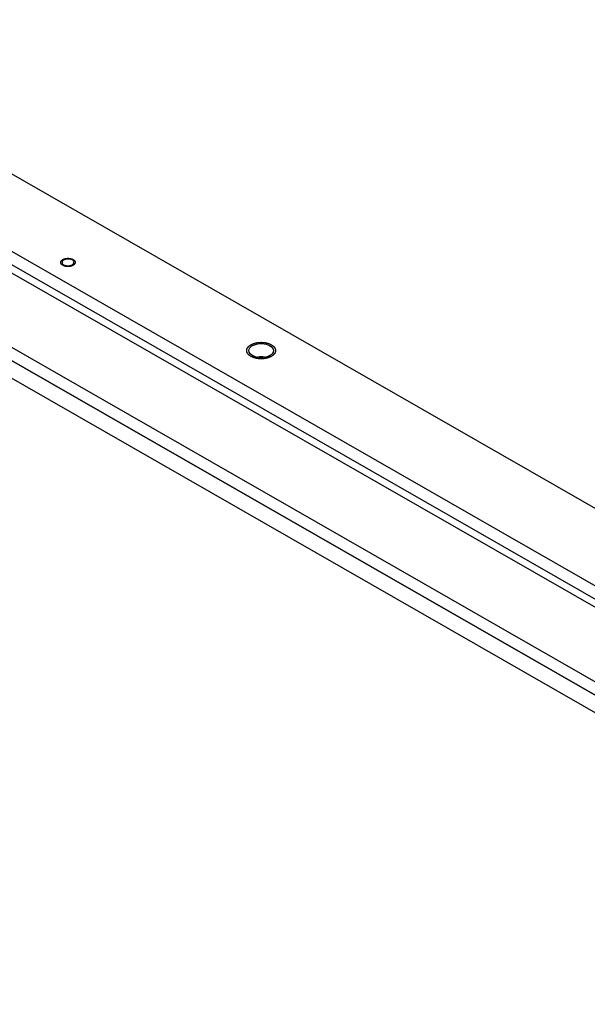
# Model space of a CAD drawing. Header units: millimetres. Extents: x 0 to 4195, y 0 to 2965.
# Tile 34 of 67: x 3634 to 3713, y 1787 to 1923. Entities that reach past the tile are written whole.
import ezdxf

# ---------------------------------------------------------------- set-up
doc = ezdxf.new("R2010")
doc.units = ezdxf.units.MM
doc.header["$LTSCALE"] = 231.275
doc.layers.get('0').update_dxf_attribs({"linetype": 'CONTINUOUS'})
for name, color, linetype in [('3_DATUM_AXES', 7, 'CONTINUOUS'), ('ALL_AXIS', 7, 'CONTINUOUS'), ('ALL_CHAMFER', 7, 'CONTINUOUS'), ('ALL_ROUND', 7, 'CONTINUOUS')]:
    doc.layers.add(name, color=color, linetype=linetype)

msp = doc.modelspace()

# ---------------------------------------------------------------- linework, layer by layer
at = {"color": 7, "linetype": 'Continuous'}
for p, q in [((3577.3453, 1922.9857), (3784.1741, 1804.3536)), ((3577.3453, 1921.1426), (3784.1741, 1802.5105)), ((3586.3609, 1914.8456), (3784.1741, 1801.3846)), ((3596.2093, 1898.8545), (3784.1741, 1791.0423)), ((3784.1741, 1789.1993), (3606.2306, 1891.2634)), ((3784.1741, 1786.7418), (3606.2306, 1888.8059))]:
    msp.add_line(p, q, dxfattribs=at)
at = {"color": 2, "linetype": 'Continuous'}
for points, knots in [([(3639.9243, 1890.0526), (3639.9368, 1890.0585), (3639.962, 1890.0703), (3639.9997, 1890.0881), (3640.0311, 1890.1029), (3640.053, 1890.1133), (3640.0658, 1890.1191), (3640.0747, 1890.124), (3640.0859, 1890.1268), (3640.1001, 1890.1314), (3640.1253, 1890.139), (3640.1611, 1890.1501), (3640.197, 1890.1611), (3640.222, 1890.1689), (3640.2364, 1890.1731), (3640.2468, 1890.1769), (3640.2588, 1890.1785), (3640.2743, 1890.1814), (3640.3016, 1890.186), (3640.3404, 1890.1929), (3640.3793, 1890.1997), (3640.4065, 1890.2045), (3640.4221, 1890.2071), (3640.4335, 1890.2096), (3640.4461, 1890.2099), (3640.4625, 1890.211), (3640.4914, 1890.2125), (3640.5325, 1890.2149), (3640.5738, 1890.2174), (3640.6066, 1890.2189), (3640.6315, 1890.2214), (3640.6556, 1890.219), (3640.6881, 1890.2175), (3640.7285, 1890.2151), (3640.769, 1890.2128), (3640.7973, 1890.2113), (3640.8134, 1890.2102), (3640.8258, 1890.21), (3640.8373, 1890.2075), (3640.8529, 1890.205), (3640.8801, 1890.2002), (3640.9191, 1890.1935), (3640.9579, 1890.1867), (3640.9852, 1890.1821), (3641.0007, 1890.1792), (3641.0127, 1890.1777), (3641.0232, 1890.1739), (3641.0376, 1890.1697), (3641.0627, 1890.1619), (3641.0986, 1890.151), (3641.1345, 1890.14), (3641.1597, 1890.1325), (3641.1739, 1890.1279), (3641.1851, 1890.1251), (3641.1943, 1890.1201), (3641.2072, 1890.1143), (3641.2296, 1890.1037), (3641.2617, 1890.0887), (3641.2936, 1890.0736), (3641.3162, 1890.0631), (3641.3287, 1890.057), (3641.339, 1890.0528), (3641.3461, 1890.0471), (3641.3566, 1890.04), (3641.3746, 1890.0273), (3641.4005, 1890.0093), (3641.4262, 1889.9913), (3641.4444, 1889.9787), (3641.4545, 1889.9714), (3641.4629, 1889.9663), (3641.468, 1889.9598), (3641.4759, 1889.9517), (3641.4892, 1889.9373), (3641.5085, 1889.9168), (3641.5276, 1889.8962), (3641.5412, 1889.8818), (3641.5487, 1889.8735), (3641.5552, 1889.8676), (3641.558, 1889.8607), (3641.563, 1889.8518), (3641.5712, 1889.8362), (3641.5832, 1889.8139), (3641.5949, 1889.7916), (3641.6034, 1889.776), (3641.6079, 1889.767), (3641.6123, 1889.7605), (3641.6127, 1889.7533), (3641.6146, 1889.7438), (3641.6173, 1889.7273), (3641.6216, 1889.7037), (3641.6256, 1889.6801), (3641.6286, 1889.6635), (3641.63, 1889.6541), (3641.6321, 1889.647), (3641.63, 1889.64), (3641.6287, 1889.6307), (3641.6258, 1889.6145), (3641.6219, 1889.5913), (3641.6178, 1889.5681), (3641.6152, 1889.5518), (3641.6134, 1889.5426), (3641.613, 1889.5355), (3641.6086, 1889.5289), (3641.6042, 1889.5199), (3641.5958, 1889.5043), (3641.5842, 1889.482), (3641.5723, 1889.4597), (3641.5643, 1889.444), (3641.5593, 1889.4352), (3641.5566, 1889.4283), (3641.55, 1889.4223), (3641.5427, 1889.414), (3641.5291, 1889.3996), (3641.5102, 1889.379), (3641.491, 1889.3584), (3641.4778, 1889.344), (3641.4699, 1889.3358), (3641.4649, 1889.3294), (3641.4563, 1889.3241), (3641.4461, 1889.3167), (3641.4275, 1889.3039), (3641.4014, 1889.2855), (3641.3699, 1889.2635), (3641.349, 1889.2488), (3641.3385, 1889.2414)], [0, 0, 0, 0, 0.015625, 0.03125, 0.046875, 0.0546875, 0.05859375, 0.0625, 0.06640625, 0.0703125, 0.078125, 0.09375, 0.109375, 0.1171875, 0.12109375, 0.125, 0.12890625, 0.1328125, 0.140625, 0.15625, 0.171875, 0.1796875, 0.18359375, 0.1875, 0.19140625, 0.1953125, 0.203125, 0.21875, 0.234375, 0.2421875, 0.25, 0.2578125, 0.265625, 0.28125, 0.296875, 0.3046875, 0.30859375, 0.3125, 0.31640625, 0.3203125, 0.328125, 0.34375, 0.359375, 0.3671875, 0.37109375, 0.375, 0.37890625, 0.3828125, 0.390625, 0.40625, 0.421875, 0.4296875, 0.43359375, 0.4375, 0.44140625, 0.4453125, 0.453125, 0.46875, 0.484375, 0.4921875, 0.49609375, 0.5, 0.50390625, 0.5078125, 0.515625, 0.53125, 0.546875, 0.5546875, 0.55859375, 0.5625, 0.56640625, 0.5703125, 0.578125, 0.59375, 0.609375, 0.6171875, 0.62109375, 0.625, 0.62890625, 0.6328125, 0.640625, 0.65625, 0.671875, 0.6796875, 0.68359375, 0.6875, 0.69140625, 0.6953125, 0.703125, 0.71875, 0.734375, 0.7421875, 0.74609375, 0.75, 0.75390625, 0.7578125, 0.765625, 0.78125, 0.796875, 0.8046875, 0.80859375, 0.8125, 0.81640625, 0.8203125, 0.828125, 0.84375, 0.859375, 0.8671875, 0.87109375, 0.875, 0.87890625, 0.8828125, 0.890625, 0.90625, 0.921875, 0.9296875, 0.93359375, 0.9375, 0.94140625, 0.9453125, 0.953125, 0.96875, 0.984375, 1, 1, 1, 1]), ([(3641.3385, 1889.2414), (3641.3259, 1889.2355), (3641.3008, 1889.2237), (3641.2631, 1889.2059), (3641.2316, 1889.1911), (3641.2097, 1889.1807), (3641.197, 1889.1749), (3641.1881, 1889.17), (3641.1768, 1889.1671), (3641.1627, 1889.1626), (3641.1375, 1889.155), (3641.1017, 1889.1439), (3641.0658, 1889.1329), (3641.0408, 1889.1251), (3641.0264, 1889.1209), (3641.0159, 1889.1171), (3641.0039, 1889.1155), (3640.9885, 1889.1126), (3640.9612, 1889.108), (3640.9224, 1889.1011), (3640.8835, 1889.0943), (3640.8563, 1889.0894), (3640.8407, 1889.0869), (3640.8292, 1889.0843), (3640.8166, 1889.0841), (3640.8002, 1889.083), (3640.7714, 1889.0815), (3640.7302, 1889.0791), (3640.689, 1889.0766), (3640.6561, 1889.075), (3640.6313, 1889.0726), (3640.6071, 1889.075), (3640.5747, 1889.0765), (3640.5343, 1889.0789), (3640.4938, 1889.0812), (3640.4655, 1889.0827), (3640.4493, 1889.0838), (3640.437, 1889.084), (3640.4255, 1889.0865), (3640.4099, 1889.089), (3640.3827, 1889.0938), (3640.3437, 1889.1005), (3640.3048, 1889.1073), (3640.2775, 1889.1119), (3640.2621, 1889.1148), (3640.2501, 1889.1163), (3640.2396, 1889.1201), (3640.2251, 1889.1243), (3640.2001, 1889.1321), (3640.1641, 1889.1429), (3640.1283, 1889.154), (3640.1031, 1889.1615), (3640.0889, 1889.1661), (3640.0777, 1889.1689), (3640.0685, 1889.1739), (3640.0555, 1889.1797), (3640.0332, 1889.1903), (3640.0011, 1889.2053), (3639.9692, 1889.2204), (3639.9466, 1889.2309), (3639.934, 1889.237), (3639.9237, 1889.2412), (3639.9167, 1889.2469), (3639.9061, 1889.254), (3639.8882, 1889.2667), (3639.8623, 1889.2846), (3639.8366, 1889.3027), (3639.8184, 1889.3153), (3639.8083, 1889.3226), (3639.7998, 1889.3277), (3639.7948, 1889.3341), (3639.7869, 1889.3423), (3639.7736, 1889.3567), (3639.7542, 1889.3772), (3639.7351, 1889.3978), (3639.7215, 1889.4122), (3639.7141, 1889.4204), (3639.7075, 1889.4264), (3639.7048, 1889.4333), (3639.6998, 1889.4422), (3639.6916, 1889.4578), (3639.6796, 1889.4801), (3639.6678, 1889.5024), (3639.6593, 1889.518), (3639.6549, 1889.527), (3639.6504, 1889.5335), (3639.6501, 1889.5407), (3639.6481, 1889.5501), (3639.6454, 1889.5667), (3639.6412, 1889.5903), (3639.6372, 1889.6139), (3639.6342, 1889.6305), (3639.6328, 1889.6399), (3639.6307, 1889.647), (3639.6328, 1889.6539), (3639.6341, 1889.6632), (3639.637, 1889.6795), (3639.6409, 1889.7027), (3639.645, 1889.7259), (3639.6476, 1889.7422), (3639.6494, 1889.7514), (3639.6498, 1889.7585), (3639.6541, 1889.7651), (3639.6586, 1889.774), (3639.667, 1889.7896), (3639.6786, 1889.812), (3639.6905, 1889.8343), (3639.6985, 1889.85), (3639.7035, 1889.8588), (3639.7062, 1889.8657), (3639.7127, 1889.8717), (3639.7201, 1889.88), (3639.7336, 1889.8944), (3639.7526, 1889.915), (3639.7718, 1889.9356), (3639.785, 1889.95), (3639.7929, 1889.9582), (3639.7979, 1889.9646), (3639.8065, 1889.9699), (3639.8167, 1889.9773), (3639.8352, 1889.9901), (3639.8614, 1890.0085), (3639.8928, 1890.0305), (3639.9138, 1890.0452), (3639.9243, 1890.0526)], [0, 0, 0, 0, 0.015625, 0.03125, 0.046875, 0.0546875, 0.05859375, 0.0625, 0.06640625, 0.0703125, 0.078125, 0.09375, 0.109375, 0.1171875, 0.12109375, 0.125, 0.12890625, 0.1328125, 0.140625, 0.15625, 0.171875, 0.1796875, 0.18359375, 0.1875, 0.19140625, 0.1953125, 0.203125, 0.21875, 0.234375, 0.2421875, 0.25, 0.2578125, 0.265625, 0.28125, 0.296875, 0.3046875, 0.30859375, 0.3125, 0.31640625, 0.3203125, 0.328125, 0.34375, 0.359375, 0.3671875, 0.37109375, 0.375, 0.37890625, 0.3828125, 0.390625, 0.40625, 0.421875, 0.4296875, 0.43359375, 0.4375, 0.44140625, 0.4453125, 0.453125, 0.46875, 0.484375, 0.4921875, 0.49609375, 0.5, 0.50390625, 0.5078125, 0.515625, 0.53125, 0.546875, 0.5546875, 0.55859375, 0.5625, 0.56640625, 0.5703125, 0.578125, 0.59375, 0.609375, 0.6171875, 0.62109375, 0.625, 0.62890625, 0.6328125, 0.640625, 0.65625, 0.671875, 0.6796875, 0.68359375, 0.6875, 0.69140625, 0.6953125, 0.703125, 0.71875, 0.734375, 0.7421875, 0.74609375, 0.75, 0.75390625, 0.7578125, 0.765625, 0.78125, 0.796875, 0.8046875, 0.80859375, 0.8125, 0.81640625, 0.8203125, 0.828125, 0.84375, 0.859375, 0.8671875, 0.87109375, 0.875, 0.87890625, 0.8828125, 0.890625, 0.90625, 0.921875, 0.9296875, 0.93359375, 0.9375, 0.94140625, 0.9453125, 0.953125, 0.96875, 0.984375, 1, 1, 1, 1]), ([(3668.8096, 1876.6076), (3668.7845, 1876.5958), (3668.7342, 1876.5721), (3668.6714, 1876.5425), (3668.6211, 1876.5188), (3668.5834, 1876.501), (3668.5519, 1876.4863), (3668.53, 1876.4758), (3668.5173, 1876.47), (3668.5084, 1876.4652), (3668.4971, 1876.4623), (3668.4829, 1876.4577), (3668.4578, 1876.4501), (3668.422, 1876.439), (3668.379, 1876.4258), (3668.3216, 1876.4082), (3668.2643, 1876.3905), (3668.2141, 1876.3752), (3668.1891, 1876.3674), (3668.1747, 1876.3631), (3668.1642, 1876.3593), (3668.1522, 1876.3577), (3668.1368, 1876.3549), (3668.1095, 1876.3502), (3668.0551, 1876.3406), (3667.9773, 1876.327), (3667.8996, 1876.3133), (3667.8451, 1876.3038), (3667.8179, 1876.299), (3667.8023, 1876.2964), (3667.7909, 1876.2939), (3667.7783, 1876.2936), (3667.7619, 1876.2925), (3667.733, 1876.291), (3667.6754, 1876.2876), (3667.593, 1876.2829), (3667.5107, 1876.2783), (3667.453, 1876.2748), (3667.4201, 1876.2732), (3667.3953, 1876.2708), (3667.3711, 1876.2732), (3667.3387, 1876.2747), (3667.2821, 1876.2781), (3667.2011, 1876.2825), (3667.1202, 1876.2871), (3667.0636, 1876.2903), (3667.0352, 1876.2918), (3667.0191, 1876.2929), (3667.0068, 1876.2931), (3666.9953, 1876.2956), (3666.9796, 1876.2981), (3666.9524, 1876.3029), (3666.8979, 1876.3123), (3666.8201, 1876.3258), (3666.7422, 1876.3393), (3666.6878, 1876.3488), (3666.6604, 1876.3534), (3666.645, 1876.3562), (3666.633, 1876.3578), (3666.6225, 1876.3615), (3666.6081, 1876.3658), (3666.583, 1876.3735), (3666.5327, 1876.3888), (3666.4609, 1876.4107), (3666.3891, 1876.4326), (3666.3389, 1876.448), (3666.3137, 1876.4556), (3666.2995, 1876.4601), (3666.2883, 1876.4629), (3666.2791, 1876.4679), (3666.2661, 1876.4737), (3666.2438, 1876.4844), (3666.1989, 1876.5053), (3666.1477, 1876.5294), (3666.0965, 1876.5535), (3666.058, 1876.5715), (3666.0261, 1876.5866), (3666.0035, 1876.597), (3665.9909, 1876.6032), (3665.9806, 1876.6073), (3665.9736, 1876.6131), (3665.963, 1876.6202), (3665.9451, 1876.6329), (3665.9192, 1876.6508), (3665.8883, 1876.6725), (3665.8573, 1876.6941), (3665.8263, 1876.7157), (3665.7953, 1876.7373), (3665.7696, 1876.7554), (3665.7514, 1876.768), (3665.7413, 1876.7753), (3665.7328, 1876.7804), (3665.7278, 1876.7868), (3665.7199, 1876.795), (3665.7066, 1876.8094), (3665.6873, 1876.8299), (3665.6642, 1876.8546), (3665.6412, 1876.8793), (3665.6181, 1876.9039), (3665.595, 1876.9286), (3665.5759, 1876.9492), (3665.5623, 1876.9635), (3665.5549, 1876.9718), (3665.5483, 1876.9778), (3665.5456, 1876.9846), (3665.5405, 1876.9935), (3665.5324, 1877.0092), (3665.5204, 1877.0314), (3665.5062, 1877.0582), (3665.4919, 1877.085), (3665.4776, 1877.1117), (3665.4633, 1877.1385), (3665.4516, 1877.1608), (3665.4431, 1877.1764), (3665.4386, 1877.1854), (3665.4342, 1877.1919), (3665.4338, 1877.1991), (3665.4319, 1877.2085), (3665.4292, 1877.2251), (3665.4249, 1877.2487), (3665.42, 1877.2771), (3665.4151, 1877.3054), (3665.4102, 1877.3337), (3665.4052, 1877.3621), (3665.4012, 1877.3857), (3665.3982, 1877.4022), (3665.3968, 1877.4117), (3665.3947, 1877.4188), (3665.3968, 1877.4257), (3665.3981, 1877.435), (3665.401, 1877.4513), (3665.4049, 1877.4745), (3665.4097, 1877.5023), (3665.4144, 1877.5302), (3665.4192, 1877.558), (3665.4239, 1877.5859), (3665.428, 1877.6091), (3665.4306, 1877.6253), (3665.4325, 1877.6346), (3665.4328, 1877.6417), (3665.4372, 1877.6483), (3665.4416, 1877.6572), (3665.45, 1877.6728), (3665.4616, 1877.6952), (3665.4758, 1877.722), (3665.4899, 1877.7487), (3665.504, 1877.7755), (3665.5181, 1877.8023), (3665.5299, 1877.8246), (3665.538, 1877.8403), (3665.5429, 1877.8492), (3665.5457, 1877.8561), (3665.5522, 1877.862), (3665.5596, 1877.8703), (3665.5731, 1877.8847), (3665.5921, 1877.9053), (3665.615, 1877.93), (3665.6379, 1877.9547), (3665.6608, 1877.9795), (3665.6837, 1878.0042), (3665.7029, 1878.0247), (3665.7161, 1878.0392), (3665.724, 1878.0474), (3665.7289, 1878.0538), (3665.7376, 1878.059), (3665.7478, 1878.0665), (3665.7663, 1878.0793), (3665.7924, 1878.0977), (3665.8239, 1878.1197), (3665.8658, 1878.1491), (3665.9183, 1878.1858), (3665.9602, 1878.2152), (3665.9812, 1878.2299)], [0, 0, 0, 0, 0.015625, 0.03125, 0.0390625, 0.046875, 0.0546875, 0.05859375, 0.06054688, 0.0625, 0.06445312, 0.06640625, 0.0703125, 0.078125, 0.0859375, 0.09375, 0.109375, 0.1171875, 0.12109375, 0.12304688, 0.125, 0.12695312, 0.12890625, 0.1328125, 0.140625, 0.15625, 0.171875, 0.1796875, 0.18359375, 0.18554688, 0.1875, 0.18945312, 0.19140625, 0.1953125, 0.203125, 0.21875, 0.234375, 0.2421875, 0.24609375, 0.25, 0.25390625, 0.2578125, 0.265625, 0.28125, 0.296875, 0.3046875, 0.30859375, 0.31054688, 0.3125, 0.31445312, 0.31640625, 0.3203125, 0.328125, 0.34375, 0.359375, 0.3671875, 0.37109375, 0.37304688, 0.375, 0.37695312, 0.37890625, 0.3828125, 0.390625, 0.40625, 0.421875, 0.4296875, 0.43359375, 0.43554688, 0.4375, 0.43945312, 0.44140625, 0.4453125, 0.453125, 0.46875, 0.4765625, 0.484375, 0.4921875, 0.49609375, 0.49804688, 0.5, 0.50195312, 0.50390625, 0.5078125, 0.515625, 0.5234375, 0.53125, 0.5390625, 0.546875, 0.5546875, 0.55859375, 0.56054688, 0.5625, 0.56445312, 0.56640625, 0.5703125, 0.578125, 0.5859375, 0.59375, 0.6015625, 0.609375, 0.6171875, 0.62109375, 0.62304688, 0.625, 0.62695312, 0.62890625, 0.6328125, 0.640625, 0.6484375, 0.65625, 0.6640625, 0.671875, 0.6796875, 0.68359375, 0.68554688, 0.6875, 0.68945312, 0.69140625, 0.6953125, 0.703125, 0.7109375, 0.71875, 0.7265625, 0.734375, 0.7421875, 0.74609375, 0.74804688, 0.75, 0.75195312, 0.75390625, 0.7578125, 0.765625, 0.7734375, 0.78125, 0.7890625, 0.796875, 0.8046875, 0.80859375, 0.81054688, 0.8125, 0.81445312, 0.81640625, 0.8203125, 0.828125, 0.8359375, 0.84375, 0.8515625, 0.859375, 0.8671875, 0.87109375, 0.87304688, 0.875, 0.87695312, 0.87890625, 0.8828125, 0.890625, 0.8984375, 0.90625, 0.9140625, 0.921875, 0.9296875, 0.93359375, 0.93554688, 0.9375, 0.93945312, 0.94140625, 0.9453125, 0.953125, 0.9609375, 0.96875, 0.984375, 1, 1, 1, 1]), ([(3665.9812, 1878.2299), (3666.0063, 1878.2418), (3666.0566, 1878.2654), (3666.1194, 1878.2951), (3666.1697, 1878.3187), (3666.2074, 1878.3365), (3666.2388, 1878.3513), (3666.2607, 1878.3617), (3666.2735, 1878.3675), (3666.2824, 1878.3724), (3666.2936, 1878.3753), (3666.3078, 1878.3798), (3666.333, 1878.3874), (3666.3688, 1878.3985), (3666.4118, 1878.4117), (3666.4691, 1878.4293), (3666.5264, 1878.447), (3666.5766, 1878.4624), (3666.6017, 1878.4702), (3666.6161, 1878.4744), (3666.6265, 1878.4782), (3666.6385, 1878.4798), (3666.654, 1878.4827), (3666.6813, 1878.4873), (3666.7356, 1878.4969), (3666.8134, 1878.5105), (3666.8912, 1878.5242), (3666.9456, 1878.5337), (3666.9728, 1878.5386), (3666.9885, 1878.5411), (3666.9999, 1878.5437), (3667.0125, 1878.5439), (3667.0289, 1878.545), (3667.0577, 1878.5465), (3667.1153, 1878.5499), (3667.1977, 1878.5546), (3667.2801, 1878.5592), (3667.3377, 1878.5627), (3667.3706, 1878.5643), (3667.3955, 1878.5667), (3667.4196, 1878.5643), (3667.452, 1878.5628), (3667.5087, 1878.5595), (3667.5896, 1878.555), (3667.6706, 1878.5505), (3667.7272, 1878.5472), (3667.7555, 1878.5457), (3667.7717, 1878.5447), (3667.784, 1878.5445), (3667.7955, 1878.5419), (3667.8111, 1878.5394), (3667.8383, 1878.5346), (3667.8928, 1878.5252), (3667.9707, 1878.5117), (3668.0486, 1878.4983), (3668.103, 1878.4888), (3668.1303, 1878.4841), (3668.1458, 1878.4813), (3668.1578, 1878.4797), (3668.1682, 1878.476), (3668.1827, 1878.4717), (3668.2078, 1878.464), (3668.2581, 1878.4487), (3668.3298, 1878.4268), (3668.4017, 1878.4049), (3668.4519, 1878.3895), (3668.4771, 1878.382), (3668.4913, 1878.3774), (3668.5025, 1878.3746), (3668.5117, 1878.3696), (3668.5246, 1878.3638), (3668.547, 1878.3532), (3668.5919, 1878.3322), (3668.6431, 1878.3081), (3668.6943, 1878.284), (3668.7328, 1878.266), (3668.7647, 1878.2509), (3668.7873, 1878.2405), (3668.7998, 1878.2344), (3668.8101, 1878.2302), (3668.8172, 1878.2244), (3668.8277, 1878.2173), (3668.8457, 1878.2047), (3668.8716, 1878.1867), (3668.9025, 1878.165), (3668.9335, 1878.1434), (3668.9644, 1878.1218), (3668.9954, 1878.1002), (3669.0212, 1878.0821), (3669.0394, 1878.0696), (3669.0495, 1878.0623), (3669.0579, 1878.0571), (3669.063, 1878.0507), (3669.0709, 1878.0426), (3669.0842, 1878.0281), (3669.1035, 1878.0076), (3669.1265, 1877.9829), (3669.1496, 1877.9583), (3669.1726, 1877.9336), (3669.1957, 1877.9089), (3669.2148, 1877.8884), (3669.2284, 1877.874), (3669.2359, 1877.8657), (3669.2424, 1877.8598), (3669.2452, 1877.8529), (3669.2502, 1877.844), (3669.2584, 1877.8284), (3669.2704, 1877.8061), (3669.2846, 1877.7793), (3669.2989, 1877.7526), (3669.3131, 1877.7258), (3669.3274, 1877.699), (3669.3392, 1877.6767), (3669.3477, 1877.6611), (3669.3522, 1877.6522), (3669.3566, 1877.6456), (3669.357, 1877.6384), (3669.3589, 1877.629), (3669.3616, 1877.6124), (3669.3658, 1877.5888), (3669.3707, 1877.5605), (3669.3757, 1877.5321), (3669.3806, 1877.5038), (3669.3855, 1877.4754), (3669.3895, 1877.4518), (3669.3926, 1877.4353), (3669.394, 1877.4259), (3669.3961, 1877.4187), (3669.394, 1877.4118), (3669.3927, 1877.4025), (3669.3897, 1877.3863), (3669.3859, 1877.3631), (3669.3811, 1877.3352), (3669.3763, 1877.3074), (3669.3716, 1877.2795), (3669.3668, 1877.2516), (3669.3628, 1877.2284), (3669.3602, 1877.2122), (3669.3583, 1877.2029), (3669.358, 1877.1959), (3669.3536, 1877.1893), (3669.3492, 1877.1803), (3669.3408, 1877.1647), (3669.3291, 1877.1424), (3669.315, 1877.1156), (3669.3009, 1877.0888), (3669.2868, 1877.062), (3669.2727, 1877.0352), (3669.2609, 1877.0129), (3669.2528, 1876.9972), (3669.2478, 1876.9884), (3669.2451, 1876.9815), (3669.2386, 1876.9755), (3669.2312, 1876.9672), (3669.2177, 1876.9528), (3669.1987, 1876.9322), (3669.1757, 1876.9075), (3669.1528, 1876.8828), (3669.1299, 1876.8581), (3669.1071, 1876.8334), (3669.0879, 1876.8128), (3669.0747, 1876.7983), (3669.0668, 1876.7902), (3669.0618, 1876.7837), (3669.0532, 1876.7785), (3669.043, 1876.7711), (3669.0245, 1876.7582), (3668.9983, 1876.7398), (3668.9669, 1876.7178), (3668.9249, 1876.6884), (3668.8725, 1876.6517), (3668.8306, 1876.6223), (3668.8096, 1876.6076)], [0, 0, 0, 0, 0.015625, 0.03125, 0.0390625, 0.046875, 0.0546875, 0.05859375, 0.06054688, 0.0625, 0.06445312, 0.06640625, 0.0703125, 0.078125, 0.0859375, 0.09375, 0.109375, 0.1171875, 0.12109375, 0.12304688, 0.125, 0.12695312, 0.12890625, 0.1328125, 0.140625, 0.15625, 0.171875, 0.1796875, 0.18359375, 0.18554688, 0.1875, 0.18945312, 0.19140625, 0.1953125, 0.203125, 0.21875, 0.234375, 0.2421875, 0.24609375, 0.25, 0.25390625, 0.2578125, 0.265625, 0.28125, 0.296875, 0.3046875, 0.30859375, 0.31054688, 0.3125, 0.31445312, 0.31640625, 0.3203125, 0.328125, 0.34375, 0.359375, 0.3671875, 0.37109375, 0.37304688, 0.375, 0.37695312, 0.37890625, 0.3828125, 0.390625, 0.40625, 0.421875, 0.4296875, 0.43359375, 0.43554688, 0.4375, 0.43945312, 0.44140625, 0.4453125, 0.453125, 0.46875, 0.4765625, 0.484375, 0.4921875, 0.49609375, 0.49804688, 0.5, 0.50195312, 0.50390625, 0.5078125, 0.515625, 0.5234375, 0.53125, 0.5390625, 0.546875, 0.5546875, 0.55859375, 0.56054688, 0.5625, 0.56445312, 0.56640625, 0.5703125, 0.578125, 0.5859375, 0.59375, 0.6015625, 0.609375, 0.6171875, 0.62109375, 0.62304688, 0.625, 0.62695312, 0.62890625, 0.6328125, 0.640625, 0.6484375, 0.65625, 0.6640625, 0.671875, 0.6796875, 0.68359375, 0.68554688, 0.6875, 0.68945312, 0.69140625, 0.6953125, 0.703125, 0.7109375, 0.71875, 0.7265625, 0.734375, 0.7421875, 0.74609375, 0.74804688, 0.75, 0.75195312, 0.75390625, 0.7578125, 0.765625, 0.7734375, 0.78125, 0.7890625, 0.796875, 0.8046875, 0.80859375, 0.81054688, 0.8125, 0.81445312, 0.81640625, 0.8203125, 0.828125, 0.8359375, 0.84375, 0.8515625, 0.859375, 0.8671875, 0.87109375, 0.87304688, 0.875, 0.87695312, 0.87890625, 0.8828125, 0.890625, 0.8984375, 0.90625, 0.9140625, 0.921875, 0.9296875, 0.93359375, 0.93554688, 0.9375, 0.93945312, 0.94140625, 0.9453125, 0.953125, 0.9609375, 0.96875, 0.984375, 1, 1, 1, 1])]:
    msp.add_open_spline(points, degree=3, knots=knots, dxfattribs=at)
at = {"layer": '3_DATUM_AXES', "color": 7, "linetype": 'Continuous'}
for centre, radius, start, end in [((3666.9405, 1876.8043), 1.5028, 119.814675, 123.197822), ((3667.3952, 1873.6425), 2.9085, 80.566129, 99.426785), ((3667.8503, 1878.0332), 1.5028, 299.814675, 303.197822)]:
    msp.add_arc(centre, radius, start, end, dxfattribs=at)
for points in [[(3665.8248, 1877.7919), (3665.9026, 1877.8995), (3666.0066, 1877.9891), (3666.1177, 1878.0619)], [(3666.1933, 1878.1082), (3666.3641, 1878.2062), (3666.5533, 1878.274), (3666.7448, 1878.3196)], [(3665.6954, 1877.4188), (3665.6953, 1877.5504), (3665.7476, 1877.6852), (3665.8248, 1877.7919)], [(3668.5975, 1876.7293), (3668.4267, 1876.6313), (3668.2375, 1876.5635), (3668.0459, 1876.5179)], [(3668.966, 1877.0456), (3668.8881, 1876.938), (3668.7842, 1876.8484), (3668.6731, 1876.7756)], [(3669.0954, 1877.4188), (3669.0955, 1877.2871), (3669.0431, 1877.1523), (3668.966, 1877.0456)], [(3668.0459, 1876.5179), (3667.624, 1876.4175), (3667.1668, 1876.4177), (3666.7448, 1876.5179)]]:
    msp.add_open_spline(points, degree=3, dxfattribs=at)
for points, knots in [([(3666.7448, 1878.3196), (3667.0108, 1878.3829), (3667.8254, 1878.4785), (3669.095, 1878.0236), (3669.0954, 1877.4188)], [0, 0, 0, 0, 0.31126061, 1, 1, 1, 1]), ([(3666.7448, 1876.5179), (3666.5981, 1876.5528), (3666.1573, 1876.6871), (3665.6956, 1877.0931), (3665.6954, 1877.4188)], [0, 0, 0, 0, 0.31654346, 1, 1, 1, 1])]:
    msp.add_open_spline(points, degree=3, knots=knots, dxfattribs=at)
at = {"layer": 'ALL_AXIS', "color": 7, "linetype": 'Continuous'}
for points, knots in [([(3639.8078, 1889.6463), (3639.8067, 1889.6015), (3639.8303, 1889.5044), (3639.8923, 1889.4285), (3639.9295, 1889.394)], [0, 0, 0, 0, 0.46935275, 1, 1, 1, 1]), ([(3639.8562, 1889.8026), (3639.8416, 1889.7785), (3639.8182, 1889.7281), (3639.8085, 1889.6731), (3639.8078, 1889.6463)], [0, 0, 0, 0, 0.51252029, 1, 1, 1, 1]), ([(3640.048, 1889.9816), (3640.0077, 1889.9585), (3639.9354, 1889.9067), (3639.8777, 1889.8383), (3639.8562, 1889.8026)], [0, 0, 0, 0, 0.52733651, 1, 1, 1, 1]), ([(3640.3633, 1890.0853), (3640.3052, 1890.0753), (3640.1968, 1890.0499), (3640.0932, 1890.0075), (3640.048, 1889.9816)], [0, 0, 0, 0, 0.53102214, 1, 1, 1, 1]), ([(3640.7223, 1890.1068), (3640.6617, 1890.1096), (3640.5414, 1890.1087), (3640.4218, 1890.0954), (3640.3633, 1890.0853)], [0, 0, 0, 0, 0.50537788, 1, 1, 1, 1]), ([(3640.5405, 1889.1872), (3640.6011, 1889.1844), (3640.7214, 1889.1853), (3640.841, 1889.1986), (3640.8995, 1889.2087)], [0, 0, 0, 0, 0.50537788, 1, 1, 1, 1]), ([(3640.8995, 1889.2087), (3640.9576, 1889.2187), (3641.066, 1889.244), (3641.1696, 1889.2865), (3641.2147, 1889.3124)], [0, 0, 0, 0, 0.53102214, 1, 1, 1, 1]), ([(3641.2147, 1889.3124), (3641.2551, 1889.3355), (3641.3274, 1889.3873), (3641.3851, 1889.4557), (3641.4066, 1889.4914)], [0, 0, 0, 0, 0.52733651, 1, 1, 1, 1]), ([(3641.4549, 1889.6477), (3641.4561, 1889.6925), (3641.4325, 1889.7896), (3641.3705, 1889.8655), (3641.3333, 1889.8999)], [0, 0, 0, 0, 0.46935275, 1, 1, 1, 1]), ([(3641.4066, 1889.4914), (3641.4212, 1889.5155), (3641.4446, 1889.5659), (3641.4542, 1889.6209), (3641.4549, 1889.6477)], [0, 0, 0, 0, 0.51252029, 1, 1, 1, 1])]:
    msp.add_open_spline(points, degree=3, knots=knots, dxfattribs=at)
for points in [[(3639.9295, 1889.394), (3640.0871, 1889.2478), (3640.3257, 1889.1971), (3640.5405, 1889.1872)], [(3641.3333, 1889.8999), (3641.1757, 1890.0462), (3640.9371, 1890.0968), (3640.7223, 1890.1068)]]:
    msp.add_open_spline(points, degree=3, dxfattribs=at)
at = {"layer": 'ALL_CHAMFER', "color": 7, "linetype": 'Continuous'}
msp.add_line((3596.2093, 1897.0114), (3784.1741, 1789.1993), dxfattribs=at)
at = {"layer": 'ALL_ROUND', "color": 7, "linetype": 'Continuous'}
msp.add_line((3784.1741, 1815.0885), (3594.0218, 1924.1554), dxfattribs=at)

doc.saveas('drawing.dxf')
